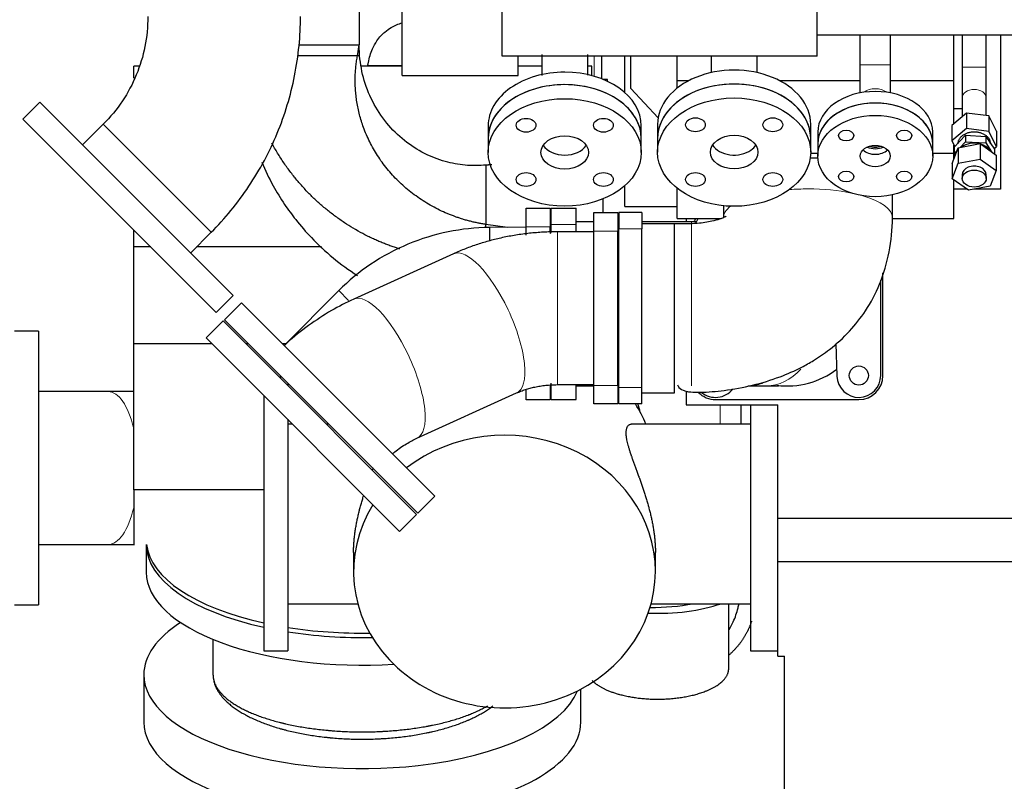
# Model space of a CAD drawing. Header units: inches. Extents: x 0 to 23760, y -13 to 16800.
# Tile 92 of 247: x 1170 to 2070, y 11732 to 12428. Entities that reach past the tile are written whole.
import ezdxf

# ---------------------------------------------------------------- set-up
doc = ezdxf.new("R2010")
doc.units = ezdxf.units.IN
for name, color, linetype, true_color in [('1', 7, 'Continuous', 0xffffff), ('254', 7, 'Continuous', 0xffffff), ('255', 7, 'Continuous', 0xffffff)]:
    doc.layers.add(name, color=color, linetype=linetype, true_color=true_color)
doc.styles.add('latin_extended', font='simplex.shx')
doc.dimstyles.get("Standard").update_dxf_attribs({"dimtxt": 0.18, "dimasz": 0.18, "dimexe": 0.18, "dimexo": 0.0625, "dimgap": 0.09, "dimtad": 0, "dimtih": 1, "dimtoh": 1, "dimdec": 4, "dimzin": 0, "dimdsep": 46, "dimtxsty": 'Standard', "dimcen": 0.09, "dimadec": 0, "dimazin": 0, "dimtfac": 1, "dimtdec": 4, "dimtofl": 0, "dimtmove": 0, "dimatfit": 3, "dimfxl": 1, "dimtolj": 1, "dimtzin": 0, "dimarcsym": 0})

# ---------------------------------------------------------------- blocks, each defined once
blk = doc.blocks.new('_U1')
at = {"layer": '254', "color": 3, "linetype": 'Continuous', "lineweight": 13, "transparency": 16777216}
for p, q in [((9381.2, 13713.8), (9381.2, 10310.8)), ((1141.52, 11977.8), (1141.52, 10310.8)), ((1281.52, 10350.8), (9241.2, 10350.8))]:
    blk.add_line(p, q, dxfattribs=at)
at = {"layer": '254', "color": 3, "transparency": 16777216}
for points in [[(1281.52, 10374.13), (1281.52, 10327.46), (1141.52, 10350.8)], [(9241.2, 10327.46), (9241.2, 10374.13), (9381.2, 10350.8)]]:
    blk.add_solid(points, dxfattribs=at)
at = {"layer": 'Defpoints', "color": 0, "transparency": 16777216}
for p in [(9381.2, 13753.8), (1141.52, 12017.8), (9381.2, 10350.8)]:
    blk.add_point(p, dxfattribs=at)
at = {"layer": '254', "color": 2, "lineweight": 13, "transparency": 16777216, "insert": (4376.45, 10560.8), "char_height": 140, "attachment_point": 1, "style": 'latin_extended'}
blk.add_mtext('\\A1;8240', dxfattribs=at)

msp = doc.modelspace()

# ---------------------------------------------------------------- linework, layer by layer
at = {"layer": '1', "color": 2, "linetype": 'Continuous', "lineweight": 25}
for p, q in [((1611.104, 12394.296), (1611.104, 12740.366)), ((1899.104, 12394.296), (1899.104, 12740.366)), ((1480.104, 12545.796), (1480.104, 12404.796)), ((1519.604, 12376.653), (1519.604, 12479.679)), ((1899.108, 12413.796), (2139.104, 12413.796)), ((1938.104, 12413.797), (1938.104, 12386.464)), ((1966.104, 12386.464), (1966.104, 12413.797)), ((2024.104, 12371.896), (2024.104, 12413.798)), ((2031.604, 12413.799), (2031.604, 12384.365)), ((2053.604, 12384.365), (2053.604, 12413.799)), ((2066.604, 12413.797), (2066.604, 12272.796)), ((1425.337, 12404.796), (1480.104, 12404.796)), ((1425.337, 12404.796), (1480.104, 12404.796)), ((1478.714, 12394.672), (1480.104, 12404.796)), ((1899.104, 12394.296), (1611.104, 12394.296)), ((1625.604, 12376.653), (1625.604, 12394.296)), ((1702.005, 12373.557), (1702.005, 12394.296)), ((1723.104, 12361.023), (1723.104, 12394.3)), ((1728.604, 12364.796), (1728.604, 12394.297)), ((1771.104, 12371.896), (1771.104, 12394.299)), ((1802.104, 12394.296), (1802.104, 12379.242)), ((1844.104, 12379.242), (1844.104, 12394.296)), ((1278.929, 12385.218), (1274.104, 12385.218)), ((1274.104, 12374.148), (1274.104, 12385.218)), ((1519.599, 12385.218), (1482.459, 12385.218)), ((1488.244, 12385.69), (1519.604, 12385.69)), ((1647.191, 12385.218), (1625.6, 12385.218)), ((1693.104, 12385.218), (1689.189, 12385.218)), ((1693.104, 12376.448), (1693.104, 12385.218)), ((1938.104, 12386.464), (1938.104, 12360.682)), ((1966.104, 12360.682), (1966.104, 12386.464)), ((1519.604, 12376.653), (1625.604, 12376.653)), ((1707.291, 12372.971), (1703.474, 12372.971)), ((1707.291, 12371.291), (1707.291, 12372.971)), ((1771.104, 12365.159), (1771.104, 12371.896)), ((1771.104, 12371.896), (1781.628, 12371.896)), ((1864.584, 12371.896), (1938.104, 12371.896)), ((1966.104, 12371.896), (2024.104, 12371.896)), ((2024.104, 12332.657), (2024.104, 12371.896)), ((1753.6, 12337.901), (1728.604, 12364.796)), ((1188.423, 12352.29), (1172.866, 12336.734)), ((1242.986, 12297.726), (1188.423, 12352.29)), ((2031.604, 12356.081), (2031.604, 12338.966)), ((2053.604, 12339.986), (2053.604, 12356.081)), ((2031.604, 12346.208), (2024.104, 12346.208)), ((1227.43, 12282.17), (1172.866, 12336.734)), ((2035.513, 12342.254), (2022.139, 12331.003)), ((2055.979, 12339.689), (2035.513, 12342.254)), ((2035.513, 12342.254), (2035.513, 12328.111)), ((2063.07, 12325.874), (2055.979, 12339.689)), ((2055.979, 12339.689), (2055.979, 12325.546)), ((1246.205, 12332.078), (1227.42, 12313.293)), ((1598.195, 12330.563), (1598.195, 12319.159)), ((1738.195, 12319.159), (1738.195, 12330.563)), ((1753.104, 12332.024), (1753.104, 12319.296)), ((1893.104, 12319.296), (1893.104, 12332.024)), ((1899.604, 12324.903), (1899.604, 12314.296)), ((2004.604, 12314.296), (2004.604, 12324.903)), ((2022.139, 12331.003), (2022.139, 12316.861)), ((2035.513, 12328.111), (2022.139, 12316.861)), ((2055.979, 12325.546), (2035.513, 12328.111)), ((2063.07, 12311.731), (2055.979, 12325.546)), ((2063.07, 12325.874), (2063.07, 12311.731)), ((1598.195, 12319.159), (1598.195, 12306.33)), ((1738.195, 12306.33), (1738.195, 12319.159)), ((1753.104, 12319.296), (1753.104, 12306.568)), ((1893.104, 12306.568), (1893.104, 12319.296)), ((2022.139, 12316.861), (2024.743, 12311.788)), ((2024.185, 12311.214), (2034.643, 12321.983)), ((2029.662, 12310.843), (2034.643, 12315.973)), ((2034.643, 12321.983), (2053.062, 12320.964)), ((2034.643, 12321.983), (2034.643, 12315.973)), ((2034.643, 12315.973), (2053.062, 12314.954)), ((2053.062, 12320.964), (2061.023, 12309.175)), ((2053.062, 12320.964), (2053.062, 12314.954)), ((1899.604, 12314.296), (1899.604, 12302.983)), ((2004.604, 12302.983), (2004.604, 12314.296)), ((2022.528, 12296.314), (2027.907, 12310.511)), ((2024.104, 12305.71), (2024.104, 12313.033)), ((2024.185, 12311.214), (2024.185, 12305.203)), ((2024.185, 12305.203), (2026.991, 12308.093)), ((2027.907, 12310.511), (2047.984, 12314.314)), ((2027.907, 12310.511), (2027.907, 12296.368)), ((2047.984, 12314.314), (2062.681, 12303.922)), ((2047.984, 12314.314), (2047.984, 12300.172)), ((2053.062, 12314.954), (2058.53, 12306.857)), ((2057.604, 12314.238), (2057.604, 12314.275)), ((2060.664, 12309.707), (2063.07, 12311.731)), ((2061.023, 12309.175), (2061.023, 12305.094)), ((1365.199, 12175.513), (1242.986, 12297.726)), ((1893.094, 12305.71), (1899.601, 12305.71)), ((2004.604, 12305.71), (2024.104, 12305.71)), ((2024.104, 12300.474), (2024.104, 12305.71)), ((2025.281, 12303.58), (2024.185, 12305.203)), ((2027.907, 12296.368), (2047.984, 12300.172)), ((2047.984, 12300.172), (2062.681, 12289.78)), ((2062.681, 12303.922), (2062.681, 12289.78)), ((2022.528, 12282.172), (2027.907, 12296.368)), ((2022.528, 12296.314), (2022.528, 12282.172)), ((2062.681, 12289.78), (2057.301, 12275.584)), ((1349.643, 12159.957), (1227.43, 12282.17)), ((2037.225, 12271.78), (2022.528, 12282.172)), ((2024.104, 12245.857), (2024.104, 12281.057)), ((2031.604, 12285.976), (2031.604, 12282.441)), ((2053.604, 12282.441), (2053.604, 12285.976)), ((1723.104, 12256.796), (1723.104, 12275.878)), ((1771.104, 12245.857), (1771.104, 12273.433)), ((2035.784, 12272.796), (2024.102, 12272.796)), ((2057.301, 12275.584), (2037.225, 12271.78)), ((2066.604, 12272.796), (2042.589, 12272.796)), ((1703.104, 12263.782), (1703.104, 12251.404)), ((1967.83, 12246.546), (1967.83, 12267.564)), ((1632.854, 12238.296), (1632.854, 12255.296)), ((1632.854, 12255.296), (1654.854, 12255.296)), ((1654.854, 12255.296), (1654.854, 12238.296)), ((1655.654, 12240.396), (1655.654, 12255.396)), ((1655.654, 12255.396), (1678.604, 12255.396)), ((1678.604, 12240.396), (1678.604, 12255.396)), ((1723.104, 12256.796), (1771.104, 12256.796)), ((1813.379, 12257.551), (1813.379, 12246.546)), ((1694.804, 12234.396), (1694.804, 12251.396)), ((1694.804, 12251.396), (1716.804, 12251.396)), ((1716.804, 12251.396), (1716.804, 12234.396)), ((1717.601, 12251.396), (1717.601, 12236.396)), ((1738.604, 12251.396), (1717.601, 12251.396)), ((1738.604, 12251.396), (1738.604, 12236.396)), ((1771.104, 12245.857), (1811.197, 12245.857)), ((1779.104, 12245.855), (1779.104, 12242.895)), ((1967.76, 12245.857), (2024.104, 12245.857)), ((1274.104, 12219.916), (1274.104, 12235.5)), ((1615.935, 12237.765), (1595.98, 12240.505)), ((1595.98, 12237.291), (1595.98, 12240.505)), ((1632.854, 12237.892), (1599.331, 12237.641)), ((1599.331, 12237.641), (1599.422, 12225.489)), ((1632.854, 12230.773), (1632.854, 12238.296)), ((1654.854, 12233.055), (1654.854, 12238.296)), ((1655.654, 12233.137), (1655.654, 12240.396)), ((1694.805, 12242.896), (1678.604, 12242.896)), ((1678.604, 12233.744), (1678.604, 12240.396)), ((1694.804, 12093.396), (1694.804, 12234.396)), ((1716.804, 12093.396), (1716.804, 12234.396)), ((1717.602, 12242.896), (1716.805, 12242.896)), ((1717.601, 12091.396), (1717.601, 12236.396)), ((1784.154, 12242.896), (1738.603, 12242.896)), ((1768.604, 12241.122), (1738.604, 12241.122)), ((1738.604, 12091.396), (1738.604, 12236.396)), ((1768.604, 12086.671), (1768.604, 12241.122)), ((1326.203, 12214.51), (1344.988, 12233.295)), ((1655.653, 12232.312), (1654.853, 12232.422)), ((1694.804, 12233.746), (1661.516, 12233.746)), ((1274.104, 12131.483), (1274.104, 12219.916)), ((1289.686, 12219.916), (1274.104, 12219.916)), ((1445.77, 12219.916), (1331.612, 12219.916)), ((1566.443, 12213.653), (1475.279, 12172.249)), ((1957.104, 12102.396), (1957.104, 12189.575)), ((1959.104, 12102.396), (1959.104, 12196.332)), ((1349.643, 12159.957), (1365.199, 12175.513)), ((1461.612, 12179.99), (1411.537, 12129.916)), ((1372.54, 12168.913), (1356.984, 12153.356)), ((1549.317, 11992.136), (1372.54, 12168.913)), ((1533.761, 11976.58), (1356.984, 12153.356)), ((1355.923, 12152.296), (1340.367, 12136.739)), ((1355.923, 12152.296), (1381.812, 12126.407)), ((1187.022, 12142.796), (1165.022, 12142.796)), ((1187.022, 12142.796), (1187.022, 12017.796)), ((1340.367, 12136.739), (1366.255, 12110.851)), ((1274.104, 11997.957), (1274.104, 12131.483)), ((1345.629, 12131.483), (1274.104, 12131.483)), ((1378.861, 12131.483), (1376.74, 12131.483)), ((1381.812, 12126.407), (1532.7, 11975.519)), ((1413.108, 12131.483), (1409.972, 12131.483)), ((1916.16, 12131.641), (1917.115, 12101.758)), ((1366.255, 12110.851), (1517.144, 11959.963)), ((1409.489, 12100.851), (1407.368, 12100.851)), ((1415.104, 12095.238), (1415.104, 12093.117)), ((1654.854, 12093.43), (1654.854, 12080.296)), ((1655.654, 12080.396), (1655.654, 12095.396)), ((1661.516, 12094.046), (1694.804, 12094.046)), ((1678.604, 12080.396), (1678.604, 12094.046)), ((1678.604, 12092.896), (1694.805, 12092.896)), ((1694.804, 12076.396), (1694.804, 12093.396)), ((1716.804, 12093.396), (1716.804, 12076.396)), ((1716.805, 12092.896), (1717.602, 12092.896)), ((1717.601, 12076.396), (1717.601, 12091.396)), ((1738.604, 12076.396), (1738.604, 12091.396)), ((1835.972, 12092.896), (1852.528, 12092.896)), ((1250.706, 12087.646), (1187.13, 12087.646)), ((1393.104, 12084.002), (1393.104, 11975.851)), ((1533.048, 12045.053), (1624.211, 12086.456)), ((1632.854, 12080.296), (1632.854, 12089.072)), ((1738.604, 12086.671), (1768.604, 12086.671)), ((1779.104, 12088.132), (1779.104, 12075.669)), ((1654.854, 12080.296), (1632.854, 12080.296)), ((1655.654, 12080.396), (1678.604, 12080.396)), ((1716.804, 12076.396), (1694.804, 12076.396)), ((1738.604, 12076.396), (1717.601, 12076.396)), ((1779.104, 12075.669), (1863.104, 12075.669)), ((1806.104, 12080.396), (1937.104, 12080.396)), ((1829.104, 12075.651), (1829.104, 12057.845)), ((1838.104, 12075.672), (1838.104, 11975.851)), ((1863.104, 11972.063), (1863.104, 12075.669)), ((1415.104, 12062.575), (1415.104, 11975.851)), ((1419.255, 12057.851), (1415.104, 12057.851)), ((1452.49, 12057.851), (1450.368, 12057.851)), ((1838.104, 12057.851), (1729.561, 12057.851)), ((1187.022, 12017.796), (1187.022, 11892.796)), ((1274.104, 11997.957), (1274.104, 11947.395)), ((1393.107, 11997.957), (1274.104, 11997.957)), ((1533.761, 11976.58), (1549.317, 11992.136)), ((1393.104, 11975.851), (1393.104, 11850.851)), ((1415.104, 11975.851), (1415.104, 11850.851)), ((1517.144, 11959.963), (1532.7, 11975.519)), ((1517.144, 11959.963), (1532.7, 11975.519)), ((1838.104, 11975.851), (1838.104, 11850.851)), ((1863.104, 11932.348), (1863.104, 11972.063)), ((1863.104, 11972.063), (2091.104, 11972.063)), ((1187.01, 11947.946), (1250.706, 11947.946)), ((1285.605, 11947.395), (1285.605, 11922.533)), ((1475.104, 11941.014), (1475.104, 11923.202)), ((1751.104, 11923.202), (1751.104, 11941.049)), ((1863.104, 11845.796), (1863.104, 11932.348)), ((1863.104, 11932.348), (2091.104, 11932.348)), ((1165.022, 11892.796), (1187.022, 11892.796)), ((1415.104, 11893.851), (1478.986, 11893.851)), ((1747.223, 11893.851), (1838.104, 11893.851)), ((1818.141, 11834.507), (1818.141, 11893.851)), ((1346.605, 11861.186), (1346.605, 11828.99)), ((1393.104, 11850.851), (1415.104, 11850.851)), ((1838.104, 11850.851), (1863.104, 11850.851)), ((1863.104, 11845.796), (1863.104, 11845.796)), ((1863.104, 11845.796), (1869.104, 11845.796)), ((1863.104, 11845.796), (1869.104, 11845.796)), ((1869.104, 11845.796), (1869.104, 11845.796)), ((1869.104, 11669.752), (1869.104, 11845.796)), ((1283.313, 11828.99), (1283.313, 11785.649)), ((1346.605, 11828.99), (1346.605, 11828.99)), ((1682.896, 11785.649), (1682.896, 11815.707)), ((1283.313, 11785.656), (1283.313, 11785.649))]:
    msp.add_line(p, q, dxfattribs=at)
at = {"layer": '1', "color": 110, "linetype": 'Continuous', "lineweight": 13}
for p, q in [((1695.068, 12394.296), (1695.068, 12375.901)), ((1966.104, 12386.464), (1938.104, 12386.464)), ((2031.604, 12384.365), (2053.604, 12384.365)), ((1246.205, 12332.078), (1344.988, 12233.295)), ((1654.854, 12238.296), (1632.854, 12238.296)), ((1655.654, 12240.396), (1678.604, 12240.396)), ((1716.804, 12234.396), (1694.804, 12234.396)), ((1738.604, 12236.396), (1717.601, 12236.396)), ((1784.154, 12242.896), (1784.154, 12092.896)), ((1661.516, 12233.746), (1661.516, 12171.959)), ((1566.443, 12213.653), (1566.441, 12213.652)), ((1461.612, 12179.99), (1470.633, 12170.969)), ((1475.279, 12172.249), (1475.267, 12172.244)), ((1661.516, 12171.959), (1661.516, 12094.047)), ((1694.804, 12093.396), (1716.804, 12093.396)), ((1738.604, 12091.396), (1717.601, 12091.396)), ((1810.445, 12075.664), (1810.445, 12057.845))]:
    msp.add_line(p, q, dxfattribs=at)
at = {"layer": '1', "color": 2, "linetype": 'Continuous', "lineweight": 25}
msp.add_polyline3d([(1346.605, 11828.99, 0), (1346.605, 11828.99, 0), (1346.605, 11828.99, 0), (1346.605, 11828.99, 0), (1346.605, 11828.99, 0), (1346.605, 11828.99, 0), (1346.605, 11828.99, 0), (1346.605, 11828.99, 0), (1346.605, 11828.99, 0), (1346.605, 11828.99, 0), (1346.605, 11828.99, 0), (1346.605, 11828.99, 0), (1346.605, 11828.99, 0), (1346.605, 11828.99, 0), (1346.605, 11828.99, 0), (1346.605, 11828.99, 0), (1346.605, 11828.99, 0), (1346.605, 11828.99, 0), (1346.605, 11828.99, 0), (1346.605, 11828.99, 0), (1346.605, 11828.99, 0), (1346.605, 11828.99, 0), (1346.605, 11828.99, 0), (1346.605, 11828.99, 0), (1346.605, 11828.99, 0), (1346.605, 11828.99, 0), (1346.605, 11828.99, 0), (1346.605, 11828.99, 0), (1346.605, 11828.99, 0), (1346.605, 11828.99, 0), (1346.605, 11828.99, 0), (1346.605, 11828.99, 0), (1346.605, 11828.99, 0), (1346.605, 11828.99, 0), (1346.605, 11828.99, 0), (1346.605, 11828.99, 0), (1346.605, 11828.99, 0), (1346.605, 11828.99, 0), (1346.605, 11828.99, 0), (1346.605, 11828.99, 0), (1346.605, 11828.99, 0), (1346.605, 11828.99, 0), (1346.605, 11828.99, 0), (1346.605, 11828.99, 0), (1346.605, 11828.99, 0), (1346.605, 11828.99, 0), (1346.605, 11828.99, 0), (1346.605, 11828.99, 0), (1346.605, 11828.99, 0), (1346.605, 11828.99, 0), (1346.605, 11828.99, 0)], dxfattribs=at)
msp.add_circle((1937.104, 12102.396), 8.75, dxfattribs=at)
for centre, radius, start, end in [((1806.104, 12233.396), 22, 145.501875, 153.984375), ((1806.104, 12233.396), 20, 141.462431, 155.824586), ((1871.604, 12167.896), 75, 262.789119, 307.163896), ((1937.104, 12102.396), 20, 181.830207, 0), ((1937.104, 12102.396), 22, 270, 0), ((1806.104, 12102.396), 22, 224.126719, 270), ((1806.104, 12102.396), 20, 230.321831, 322.134952)]:
    msp.add_arc(centre, radius, start, end, dxfattribs=at)
for centre, major_axis, ratio, start_param, end_param in [((1668.195, 12330.563), (70, 0), 0.7014379, 1.5707958, 3.1416905), ((1668.195, 12330.563), (70, 0), 0.7014379, 0, 1.5707958), ((1823.104, 12332.024), (70, 0), 0.7071066, 0, 3.1415927), ((1668.195, 12319.159), (70, 0), 0.7014379, 0.7853961, 3.1416893), ((1668.195, 12319.159), (70, 0), 0.7014379, 1.5707958, 3.1416905), ((1668.195, 12319.159), (70, 0), 0.7014379, 0, 1.5707958), ((1823.104, 12319.296), (70, 0), 0.7071066, 0, 3.1414945), ((1823.104, 12319.296), (70, 0), 0.7071066, 0, 3.1415927), ((1952.104, 12324.903), (-52.5, 0), 0.7071068, 3.1415927, 6.2831853), ((1668.195, 12319.159), (70, 0), 0.7014379, 0.0000007, 0.7853961), ((1952.104, 12314.296), (-52.5, 0), 0.7071068, 3.1416908, 6.2831853), ((1952.104, 12314.296), (52.5, 0), 0.7071068, 0, 3.1415927), ((2042.604, 12304.184), (15, 0), 0.7071068, 1.2404382, 2.4247205), ((1668.195, 12319.159), (21.75, 0), 0.7014379, 3.5880936, 5.836694), ((1823.104, 12319.296), (21.75, 0), 0.7071066, 3.568162, 5.4977871), ((1823.104, 12319.296), (21.75, 0), 0.7071066, 5.4977871, 5.8566159), ((1952.104, 12314.296), (13.75, 0), 0.7071068, 3.7626463, 5.6622299), ((1952.104, 12319.6), (14, 0), 0.7071068, 4.1573009, 4.7123811), ((1952.104, 12319.6), (12, 0), 0.7071068, 4.2596972, 4.7123811), ((1952.104, 12319.6), (12, 0), 0.7071068, 4.7123811, 5.1650649), ((1952.104, 12319.6), (14, 0), 0.7071068, 4.7123811, 5.2675594), ((2042.604, 12304.184), (15, 0), 0.7071068, 0.406149, 1.1647455), ((1890.604, 12274.737), (77.225, 0), 0.3420201, 1.4528884, 1.5437983), ((2042.604, 12285.976), (11, 0), 0.7071068, 0, 3.1415927), ((1613.104, 12014.532), (138, 0), 0.9029284, 0.3550981, 0.5196391), ((1613.104, 12042.717), (127.5, 0), 0.9025853, 0.2299253, 0.2969787), ((1613.104, 11923.202), (138, 0), 0.9029284, 0, 2.2775565), ((1613.104, 11923.202), (138, 0), 0.9029284, 2.6293167, 6.2831853), ((1483.105, 11947.815), (197.5, 0), 0.4297911, 3.1415927, 4.2392112), ((1483.104, 11951.95), (197.5, 0), 0.4305111, 3.1891213, 4.239227), ((1483.105, 11922.533), (197.5, 0), 0.4297911, 3.1415927, 4.8583482), ((1753.141, 11924.8), (92.5, 0), 0.4297911, 4.6192395, 5.3909402), ((1748.104, 11930.288), (92.5, 0), 0.4305111, 4.6924595, 5.1277664), ((1483.105, 11828.99), (-199.792, 0), 0.4297911, 5.6945541, 6.2831853), ((1483.105, 11947.815), (197.5, 0), 0.4297911, 4.3608177, 4.7587699), ((1483.104, 11951.95), (197.5, 0), 0.4305111, 4.3608682, 4.7470049), ((1483.105, 11828.99), (-199.792, 0), 0.4297911, 0, 1.8288243), ((1483.105, 11828.99), (-199.792, 0), 0.4297911, 1.8288243, 2.9681425), ((1483.105, 11785.649), (-199.792, 0), 0.4297911, 0, 1.8288243), ((1483.105, 11785.649), (-199.792, 0), 0.4297911, 1.8288243, 3.1416174)]:
    msp.add_ellipse(centre, major_axis=major_axis, ratio=ratio, start_param=start_param, end_param=end_param, dxfattribs=at)
at = {"layer": '1', "color": 110, "linetype": 'Continuous', "lineweight": 13}
for centre, major_axis, ratio, start_param, end_param in [((1952.104, 12354.645), (14, 0), 0.7071068, 0.7365974, 2.4049794), ((2042.604, 12356.081), (-11, 0), 0.7071068, 3.1415927, 6.2831853), ((1890.604, 12246.546), (77.225, 0), 0.3420201, 1.5707963, 1.7923768), ((1890.604, 12246.546), (77.225, 0), 0.3420201, 1.0294606, 1.5707963), ((1890.604, 12246.546), (77.225, 0), 0.3420201, 0.000589, 0.8782715), ((1890.604, 12246.546), (77.225, 0), 0.3420201, 2.7295531, 3.1450288), ((1595.327, 12150.054), (-28.884, 63.598), 0.3483963, 4.7502637, 6.2831853), ((1504.164, 12108.651), (-28.884, 63.598), 0.3483963, 4.7502637, 6.2831853), ((1595.327, 12150.054), (-28.884, 63.598), 0.3483963, 3.141572, 4.7502637), ((1504.164, 12108.651), (-28.884, 63.598), 0.3483963, 3.1402957, 4.7502637), ((1852.528, 12167.896), (0, 75), 0.6941237, 3.1416507, 3.7940323), ((1835.972, 12167.896), (0, 75), 0.6941237, 3.1395563, 3.3930638), ((1250.706, 12017.796), (0, -69.85), 0.3920416, 2.1170407, 3.1415927), ((1250.706, 12017.796), (0, -69.85), 0.3920416, 0, 1.0244537)]:
    msp.add_ellipse(centre, major_axis=major_axis, ratio=ratio, start_param=start_param, end_param=end_param, dxfattribs=at)
at = {"layer": '1', "color": 2, "linetype": 'Continuous', "lineweight": 25}
for centre, major_axis, ratio in [((1668.195, 12306.33), (70, 0), 0.7014379), ((1823.104, 12306.568), (70, 0), 0.7071066), ((1632.839, 12331.129), (9, 0), 0.7014379), ((1703.55, 12331.129), (9, 0), 0.7014379), ((1787.749, 12331.568), (9, 0), 0.7071066), ((1858.46, 12331.568), (9, 0), 0.7071066), ((1952.104, 12302.983), (52.5, 0), 0.7071068), ((1925.588, 12321.733), (-7, 0), 0.7071068), ((1978.621, 12321.733), (-7, 0), 0.7071068), ((1668.195, 12306.33), (21.75, 0), 0.7014379), ((1823.104, 12306.568), (21.75, 0), 0.7071066), ((1952.104, 12302.983), (13.75, 0), 0.7071068), ((1925.588, 12284.233), (-7, 0), 0.7071068), ((1978.621, 12284.233), (-7, 0), 0.7071068), ((2042.604, 12282.441), (11, 0), 0.7071068), ((1632.839, 12281.53), (9, 0), 0.7014379), ((1703.55, 12281.53), (9, 0), 0.7014379), ((1787.749, 12281.568), (9, 0), 0.7071066), ((1858.46, 12281.568), (9, 0), 0.7071066)]:
    msp.add_ellipse(centre, major_axis=major_axis, ratio=ratio, dxfattribs=at)
for points, knots in [([(1286.961, 12430.472), (1287.018, 12421.139), (1285.336, 12403.065), (1277.257, 12376.854), (1264.436, 12352.607), (1252.845, 12338.637), (1246.205, 12332.078)], [0, 0, 0, 0, 0.2525365, 0.5, 0.7474635, 1, 1, 1, 1]), ([(1344.988, 12233.296), (1351.267, 12239.637), (1363.411, 12253.102), (1385.175, 12282.423), (1407.042, 12323.095), (1420.339, 12367.317), (1425.683, 12403.44), (1426.617, 12421.548), (1426.661, 12430.472)], [0, 0, 0, 0, 0.1220036, 0.2488758, 0.5, 0.7511242, 0.8779964, 1, 1, 1, 1]), ([(1488.142, 12385.708), (1488.304, 12386.669), (1489.268, 12391.851), (1491.555, 12399.662), (1495.895, 12407.771), (1499.91, 12412.844), (1504.295, 12416.97), (1510.561, 12421.309), (1516.127, 12423.694), (1519.593, 12424.769)], [0, 0, 0, 0, 0.0550062, 0.2973361, 0.4561986, 0.571483, 0.6611936, 0.7954066, 1, 1, 1, 1]), ([(1595.98, 12294.691), (1590.395, 12294.177), (1578.75, 12294.039), (1560.512, 12296.981), (1541.608, 12303.785), (1523.171, 12315.016), (1506.535, 12330.559), (1493.245, 12349.863), (1484.192, 12371.666), (1481.343, 12386.897), (1480.681, 12394.672)], [0, 0, 0, 0, 0.0982951, 0.20665, 0.324738, 0.4519427, 0.5862034, 0.7247649, 0.8639901, 1, 1, 1, 1]), ([(1647.195, 12395.724), (1647.195, 12392.702), (1647.195, 12386.142), (1647.195, 12379.844), (1647.195, 12376.525)], [0, 0, 0, 0, 0.4563416, 1, 1, 1, 1]), ([(1689.195, 12376.97), (1689.195, 12380.809), (1689.195, 12386.997), (1689.195, 12393.413), (1689.195, 12395.724)], [0, 0, 0, 0, 0.6425793, 1, 1, 1, 1]), ([(2031.604, 12384.365), (2031.604, 12381.711), (2031.604, 12376.518), (2031.604, 12368.929), (2031.604, 12361.971), (2031.604, 12357.952), (2031.604, 12356.081)], [0, 0, 0, 0, 0.2500257, 0.5000006, 0.7499744, 1, 1, 1, 1]), ([(2053.604, 12356.081), (2053.604, 12357.952), (2053.604, 12361.971), (2053.604, 12368.929), (2053.604, 12376.518), (2053.604, 12381.711), (2053.604, 12384.365)], [0, 0, 0, 0, 0.2500256, 0.4999994, 0.7499743, 1, 1, 1, 1]), ([(2057.604, 12314.275), (2057.604, 12314.622), (2057.58, 12314.969), (2057.484, 12315.66), (2057.412, 12316.003), (2057.22, 12316.684), (2057.101, 12317.021), (2056.816, 12317.686), (2056.65, 12318.013), (2056.275, 12318.654), (2056.065, 12318.968), (2055.602, 12319.581), (2055.349, 12319.879), (2054.804, 12320.456), (2054.511, 12320.735), (2053.888, 12321.272), (2053.558, 12321.529), (2052.864, 12322.02), (2052.5, 12322.253), (2051.741, 12322.694), (2051.346, 12322.901), (2050.53, 12323.286), (2050.108, 12323.465), (2049.242, 12323.792), (2048.798, 12323.941), (2047.891, 12324.207), (2047.428, 12324.324), (2046.489, 12324.525), (2046.012, 12324.61), (2045.049, 12324.745), (2044.563, 12324.796), (2043.586, 12324.864), (2043.095, 12324.881), (2042.113, 12324.881), (2041.623, 12324.864), (2040.646, 12324.796), (2040.159, 12324.745), (2039.197, 12324.61), (2038.72, 12324.525), (2037.78, 12324.324), (2037.318, 12324.207), (2036.411, 12323.941), (2035.966, 12323.792), (2035.101, 12323.465), (2034.679, 12323.286), (2033.863, 12322.901), (2033.468, 12322.694), (2032.709, 12322.253), (2032.345, 12322.02), (2031.651, 12321.529), (2031.321, 12321.272), (2030.698, 12320.735), (2030.405, 12320.456), (2029.86, 12319.879), (2029.607, 12319.581), (2029.144, 12318.968), (2028.934, 12318.654), (2028.558, 12318.013), (2028.393, 12317.686), (2028.108, 12317.021), (2027.988, 12316.684), (2027.797, 12316.003), (2027.725, 12315.66), (2027.629, 12314.969), (2027.604, 12314.622), (2027.604, 12314.276)], [0, 0, 0, 0, 0.031251, 0.031251, 0.062502, 0.062502, 0.0937529, 0.0937529, 0.1250039, 0.1250039, 0.1562549, 0.1562549, 0.1875059, 0.1875059, 0.2187568, 0.2187568, 0.2500078, 0.2500078, 0.2812588, 0.2812588, 0.3125098, 0.3125098, 0.3437607, 0.3437607, 0.3750117, 0.3750117, 0.4062627, 0.4062627, 0.4375137, 0.4375137, 0.4687646, 0.4687646, 0.5000156, 0.5000156, 0.5312666, 0.5312666, 0.5625176, 0.5625176, 0.5937686, 0.5937686, 0.6250195, 0.6250195, 0.6562705, 0.6562705, 0.6875215, 0.6875215, 0.7187725, 0.7187725, 0.7500234, 0.7500234, 0.7812744, 0.7812744, 0.8125254, 0.8125254, 0.8437764, 0.8437764, 0.8750273, 0.8750273, 0.9062783, 0.9062783, 0.9375293, 0.9375293, 0.9687803, 0.9687803, 1, 1, 1, 1]), ([(1391.142, 12297.39), (1394.248, 12290.045), (1400.68, 12276.853), (1411.356, 12259.456), (1422.993, 12243.551), (1437.452, 12226.909), (1456.144, 12209.554), (1470.874, 12198.828), (1478.594, 12193.874)], [0, 0, 0, 0, 0.1738475, 0.3197176, 0.4447516, 0.6034846, 0.8000159, 1, 1, 1, 1]), ([(1815.808, 12247.948), (1815.806, 12247.955), (1815.759, 12247.941), (1815.45, 12247.755), (1814.319, 12247.132), (1810.758, 12245.543), (1802.856, 12243.183), (1792.934, 12241.569), (1783.788, 12240.96), (1778.3, 12240.87), (1775.4, 12240.907), (1774.125, 12240.953), (1773.628, 12240.974), (1773.562, 12240.977), (1773.556, 12240.977), (1773.554, 12240.977), (1773.553, 12240.977), (1773.554, 12240.977), (1773.554, 12240.977), (1773.555, 12240.977), (1773.56, 12240.977), (1773.567, 12240.977), (1773.572, 12240.977), (1773.574, 12240.977), (1773.574, 12240.977), (1773.574, 12240.977), (1773.573, 12240.977), (1773.568, 12240.978), (1773.553, 12240.98), (1773.502, 12240.985), (1773.268, 12241.005), (1772.58, 12241.06), (1770.971, 12241.11), (1769.556, 12241.131), (1768.604, 12241.122)], [0, 0, 0, 0, 0.0206118, 0.0524042, 0.0867094, 0.1746062, 0.327219, 0.5790323, 0.7464252, 0.8387786, 0.8833367, 0.9062108, 0.9098971, 0.9101065, 0.9102523, 0.9103047, 0.9103275, 0.9103492, 0.9103709, 0.9103938, 0.9104473, 0.9107311, 0.9107914, 0.9108173, 0.9108413, 0.9108652, 0.9108919, 0.9109647, 0.9112427, 0.9117683, 0.9138419, 0.9241037, 0.9492518, 1, 1, 1, 1]), ([(1771.41, 12093.974), (1771.515, 12093.586), (1772.347, 12091.164), (1775.097, 12089.376), (1779.527, 12087.876), (1784.449, 12087.112), (1796.081, 12086.956), (1815.532, 12088.659), (1840.108, 12093.129), (1863.818, 12100.315), (1882.213, 12108.419), (1897.263, 12116.893), (1912.448, 12127.311), (1928.825, 12142.302), (1944.533, 12162.278), (1957.342, 12186.504), (1965.69, 12215.326), (1967.762, 12235.937), (1967.83, 12246.555)], [0, 0, 0, 0, 0.0074342, 0.0485487, 0.0660406, 0.0822923, 0.1139886, 0.1861626, 0.2743469, 0.3619663, 0.4347407, 0.4762779, 0.5355031, 0.6193615, 0.6990929, 0.7915278, 0.8951918, 1, 1, 1, 1]), ([(1599.331, 12237.641), (1586.537, 12237.522), (1561.26, 12234.898), (1524.3, 12223.558), (1490.284, 12205.186), (1470.675, 12189.021), (1461.612, 12179.99)], [0, 0, 0, 0, 0.2476212, 0.5, 0.7523788, 1, 1, 1, 1]), ([(1475.286, 12172.151), (1468.357, 12169.045), (1454.219, 12161.866), (1433.817, 12148.289), (1419.433, 12137.271), (1412.607, 12130.483), (1411.797, 12129.661)], [0, 0, 0, 0, 0.3013291, 0.628114, 0.9554678, 1, 1, 1, 1]), ([(1852.513, 12092.896), (1855.274, 12092.895), (1859.708, 12092.92), (1863.019, 12093.019), (1863.724, 12093.13), (1863.756, 12093.188)], [0, 0, 0, 0, 0.3643588, 0.7173574, 1, 1, 1, 1]), ([(1729.561, 12057.851), (1729.195, 12057.851), (1728.49, 12057.786), (1727.522, 12057.492), (1726.942, 12057.165), (1726.399, 12056.771), (1726.145, 12056.541), (1725.677, 12056.014), (1725.462, 12055.716), (1725.173, 12055.217), (1725.081, 12055.041), (1724.953, 12054.765), (1724.912, 12054.671), (1724.852, 12054.526), (1724.832, 12054.477), (1724.794, 12054.378), (1724.624, 12053.93), (1724.486, 12053.441), (1724.289, 12052.509), (1724.143, 12051.514), (1724.075, 12049.835), (1724.158, 12047.969), (1724.315, 12046.6), (1724.47, 12045.525), (1724.528, 12045.159), (1724.609, 12044.691), (1724.625, 12044.597), (1724.659, 12044.408), (1724.676, 12044.313), (1724.729, 12044.027), (1724.766, 12043.834), (1724.957, 12042.866), (1725.132, 12042.067), (1725.526, 12040.422), (1725.745, 12039.577), (1726.221, 12037.84), (1726.737, 12036.057), (1727.62, 12033.246), (1728.275, 12031.281), (1728.661, 12030.15), (1728.704, 12030.024), (1728.79, 12029.771), (1728.921, 12029.391), (1729.229, 12028.5), (1729.5, 12027.728), (1730.05, 12026.172), (1730.427, 12025.119), (1731.199, 12022.983), (1731.594, 12021.9), (1732.398, 12019.703), (1732.808, 12018.589), (1733.638, 12016.329), (1734.059, 12015.184), (1734.91, 12012.861), (1735.339, 12011.683), (1735.826, 12010.339), (1735.88, 12010.19), (1735.988, 12009.891), (1736.15, 12009.441), (1736.529, 12008.39), (1736.853, 12007.485), (1737.499, 12005.667), (1737.929, 12004.446), (1738.783, 12001.987), (1739.207, 12000.748), (1740.048, 11998.252), (1740.464, 11996.995), (1741.287, 11994.461), (1741.693, 11993.185), (1742.493, 11990.611), (1742.886, 11989.314), (1743.659, 11986.698), (1744.037, 11985.38), (1744.453, 11983.884), (1744.499, 11983.717), (1744.591, 11983.384), (1744.728, 11982.884), (1745.045, 11981.719), (1745.309, 11980.719), (1745.827, 11978.721), (1746.16, 11977.39), (1746.798, 11974.726), (1747.103, 11973.395), (1747.685, 11970.731), (1747.961, 11969.399), (1748.484, 11966.735), (1748.729, 11965.403), (1749.188, 11962.737), (1749.402, 11961.404), (1749.794, 11958.737), (1749.973, 11957.403), (1750.174, 11955.735), (1750.232, 11955.235), (1750.288, 11954.734), (1750.325, 11954.4), (1750.343, 11954.234), (1750.432, 11953.401), (1750.498, 11952.738), (1750.68, 11950.76), (1750.781, 11949.455), (1750.943, 11946.875), (1751.064, 11944.324), (1751.104, 11941.83), (1751.104, 11940.597)], [0, 0, 0, 0, 0.0243914, 0.0487829, 0.0731743, 0.0731743, 0.0975657, 0.0975657, 0.1219572, 0.1219572, 0.1341529, 0.1341529, 0.1402507, 0.1402507, 0.1432997, 0.1432997, 0.1463486, 0.17074, 0.17074, 0.1951315, 0.2195229, 0.2439143, 0.2683058, 0.2683058, 0.2805015, 0.2805015, 0.2835504, 0.2835504, 0.2865993, 0.2865993, 0.2926972, 0.2926972, 0.3170886, 0.3170886, 0.3414801, 0.3414801, 0.3658715, 0.3902629, 0.4146544, 0.4146544, 0.4177033, 0.4177033, 0.4207522, 0.4268501, 0.4390458, 0.4390458, 0.4634372, 0.4634372, 0.4878287, 0.4878287, 0.5122201, 0.5122201, 0.5366115, 0.5366115, 0.561003, 0.561003, 0.5640519, 0.5640519, 0.5671008, 0.5731987, 0.5853944, 0.5853944, 0.6097858, 0.6097858, 0.6341773, 0.6341773, 0.6585687, 0.6585687, 0.6829601, 0.6829601, 0.7073516, 0.7073516, 0.731743, 0.731743, 0.7347919, 0.7347919, 0.7378409, 0.7439387, 0.7561344, 0.7561344, 0.7805259, 0.7805259, 0.8049173, 0.8049173, 0.8293087, 0.8293087, 0.8537002, 0.8537002, 0.8780916, 0.8780916, 0.902483, 0.902483, 0.9085809, 0.9116298, 0.9116298, 0.9146788, 0.9146788, 0.9268745, 0.9268745, 0.9512659, 0.9512659, 0.9756573, 1, 1, 1, 1]), ([(1510.739, 12030.696), (1511.403, 12031.314), (1515.431, 12034.939), (1523.225, 12040.02), (1529.859, 12043.588), (1533.04, 12044.988)], [0, 0, 0, 0, 0.0942156, 0.5678482, 1, 1, 1, 1]), ([(1492.573, 12016.335), (1492.696, 12016.67), (1492.818, 12017.003), (1493.008, 12017.52), (1493.076, 12017.704), (1493.144, 12017.889)], [0, 0, 0, 0, 0.6419214, 0.6419214, 1, 1, 1, 1]), ([(1475.104, 11940.594), (1475.104, 11941.696), (1475.138, 11944.059), (1475.302, 11947.744), (1475.496, 11950.348), (1475.671, 11952.322), (1475.735, 11952.983), (1475.838, 11953.98), (1475.892, 11954.479), (1475.948, 11954.981), (1475.986, 11955.316), (1476.006, 11955.483), (1476.183, 11956.991), (1476.359, 11958.331), (1476.747, 11961.013), (1476.958, 11962.355), (1477.414, 11965.04), (1477.659, 11966.383), (1478.181, 11969.07), (1478.457, 11970.415), (1479.04, 11973.105), (1479.347, 11974.452), (1479.829, 11976.473), (1479.993, 11977.147), (1480.202, 11977.989), (1480.244, 11978.158), (1480.329, 11978.495), (1480.371, 11978.664), (1480.499, 11979.169), (1480.585, 11979.505), (1481.019, 11981.183), (1481.377, 11982.516), (1482.111, 11985.165), (1482.487, 11986.481), (1483.257, 11989.096), (1483.65, 11990.395), (1484.162, 11992.046), (1484.273, 11992.404), (1484.386, 11992.762)], [0, 0, 0, 0, 0.0675881, 0.1435298, 0.2194714, 0.2194714, 0.2574423, 0.2574423, 0.2764277, 0.2859204, 0.2859204, 0.2954131, 0.2954131, 0.3713548, 0.3713548, 0.4472965, 0.4472965, 0.5232382, 0.5232382, 0.5991798, 0.5991798, 0.6751215, 0.6751215, 0.7130923, 0.7130923, 0.7225851, 0.7225851, 0.7320778, 0.7320778, 0.7510632, 0.7510632, 0.8270049, 0.8270049, 0.9029465, 0.9029465, 0.9788882, 0.9788882, 1, 1, 1, 1]), ([(1818.405, 11870.186), (1819.822, 11872.463), (1823.253, 11878.812), (1826.074, 11886.977), (1827.212, 11892.598), (1827.44, 11893.924)], [0, 0, 0, 0, 0.3103403, 0.8363605, 1, 1, 1, 1]), ([(1346.605, 11828.99), (1346.605, 11828.963), (1346.605, 11828.936), (1346.605, 11828.906), (1346.605, 11828.903), (1346.605, 11828.896), (1346.605, 11828.886), (1346.605, 11828.863), (1346.606, 11828.788), (1346.608, 11828.613), (1346.617, 11828.236), (1346.654, 11827.483), (1346.716, 11826.839), (1346.881, 11825.555), (1347.046, 11824.702), (1347.483, 11823.004), (1348.028, 11821.312), (1349.166, 11818.797), (1350.139, 11817.133), (1351.219, 11815.477), (1351.813, 11814.653), (1352.785, 11813.422), (1353.123, 11813.012), (1353.651, 11812.399), (1353.92, 11812.093), (1354.197, 11811.787), (1354.383, 11811.584), (1354.477, 11811.482), (1355.33, 11810.568), (1356.137, 11809.766), (1357.848, 11808.182), (1358.752, 11807.401), (1360.655, 11805.858), (1362.654, 11804.336), (1365.936, 11802.113), (1368.314, 11800.672), (1370.787, 11799.251), (1372.072, 11798.55), (1374.072, 11797.515), (1374.751, 11797.173), (1375.787, 11796.663), (1376.136, 11796.494), (1376.663, 11796.241), (1376.84, 11796.157), (1377.195, 11795.989), (1378.794, 11795.236), (1380.442, 11794.504), (1383.444, 11793.234), (1386.519, 11791.996), (1391.349, 11790.233), (1396.395, 11788.562), (1399.903, 11787.511), (1403.484, 11786.491), (1405.311, 11785.997), (1408.108, 11785.28), (1409.049, 11785.045), (1410.237, 11784.756), (1410.475, 11784.698), (1410.953, 11784.584), (1411.193, 11784.527), (1411.912, 11784.357), (1412.393, 11784.245), (1414.804, 11783.69), (1416.754, 11783.267), (1420.696, 11782.459), (1422.688, 11782.074), (1426.712, 11781.344), (1430.779, 11780.653), (1437.001, 11779.731), (1441.232, 11779.194), (1445.504, 11778.695), (1447.661, 11778.466), (1450.928, 11778.151), (1452.023, 11778.051), (1453.397, 11777.933), (1453.673, 11777.909), (1454.223, 11777.863), (1455.049, 11777.795), (1455.876, 11777.73), (1458.631, 11777.519), (1460.839, 11777.372), (1465.259, 11777.121), (1467.472, 11777.016), (1471.903, 11776.848), (1476.34, 11776.722), (1480.787, 11776.679), (1485.24, 11776.678), (1487.469, 11776.699), (1491.933, 11776.781), (1494.168, 11776.844), (1496.965, 11776.949), (1497.804, 11776.982), (1498.644, 11777.019), (1499.204, 11777.044), (1499.484, 11777.057), (1500.882, 11777.123), (1501.997, 11777.18), (1505.329, 11777.37), (1507.535, 11777.516), (1511.915, 11777.85), (1516.264, 11778.224), (1522.695, 11778.906), (1526.92, 11779.44), (1531.114, 11780.014), (1533.196, 11780.321), (1537.328, 11780.976), (1539.379, 11781.323), (1541.922, 11781.784), (1542.429, 11781.877), (1543.062, 11781.995), (1543.189, 11782.019), (1543.442, 11782.067), (1543.821, 11782.138), (1545.207, 11782.404), (1546.453, 11782.651), (1549.421, 11783.259), (1551.366, 11783.682), (1555.193, 11784.561), (1558.956, 11785.474), (1564.41, 11786.945), (1567.918, 11787.993), (1571.363, 11789.075), (1573.053, 11789.633), (1576.369, 11790.784), (1577.995, 11791.376), (1579.787, 11792.062), (1579.985, 11792.139), (1580.282, 11792.254), (1580.381, 11792.292), (1580.578, 11792.369), (1581.071, 11792.562), (1582.34, 11793.066), (1583.486, 11793.539), (1585.742, 11794.493), (1587.201, 11795.141), (1590.029, 11796.462), (1592.767, 11797.806), (1595.761, 11799.434), (1597.395, 11800.387), (1597.804, 11800.63)], [0, 0, 0, 0, 0.0005971, 0.0005971, 0.0006717, 0.0006717, 0.0007463, 0.0008956, 0.0011941, 0.0023883, 0.0047766, 0.0095531, 0.0191062, 0.0191062, 0.0382124, 0.0382124, 0.0573186, 0.0764248, 0.0955311, 0.0955311, 0.1146373, 0.1146373, 0.1241904, 0.1241904, 0.1289669, 0.1313552, 0.1313552, 0.1337435, 0.1337435, 0.1528497, 0.1528497, 0.1719559, 0.1719559, 0.1910621, 0.2101683, 0.2292745, 0.2292745, 0.2483807, 0.2483807, 0.2579339, 0.2579339, 0.2627104, 0.2627104, 0.2650987, 0.2650987, 0.267487, 0.2865932, 0.2865932, 0.3056994, 0.3248056, 0.3439118, 0.363018, 0.363018, 0.3821242, 0.3821242, 0.3916773, 0.3916773, 0.3940656, 0.3940656, 0.3964539, 0.3964539, 0.4012304, 0.4012304, 0.4203367, 0.4203367, 0.4394429, 0.4394429, 0.4585491, 0.4776553, 0.4967615, 0.4967615, 0.5158677, 0.5158677, 0.5254208, 0.5254208, 0.5278091, 0.5278091, 0.5301974, 0.5349739, 0.5349739, 0.5540801, 0.5540801, 0.5731863, 0.5731863, 0.5922926, 0.6113988, 0.6113988, 0.630505, 0.630505, 0.6496112, 0.6496112, 0.6543877, 0.656776, 0.656776, 0.6591643, 0.6591643, 0.6687174, 0.6687174, 0.6878236, 0.6878236, 0.7069298, 0.726036, 0.7451422, 0.7451422, 0.7642485, 0.7642485, 0.7833547, 0.7833547, 0.7881312, 0.7881312, 0.7893254, 0.7893254, 0.7905195, 0.7929078, 0.8024609, 0.8024609, 0.8215671, 0.8215671, 0.8406733, 0.8597795, 0.8788857, 0.8788857, 0.8979919, 0.8979919, 0.9170981, 0.9170981, 0.9194864, 0.9194864, 0.9206806, 0.9206806, 0.9218747, 0.9266513, 0.9362044, 0.9362044, 0.9553106, 0.9553106, 0.9744168, 0.993523, 1, 1, 1, 1]), ([(1346.605, 11828.99), (1346.605, 11828.019), (1346.66, 11827.051), (1346.88, 11825.125), (1347.044, 11824.165), (1347.48, 11822.254), (1348.023, 11820.351), (1349.156, 11817.52), (1350.125, 11815.648), (1351.201, 11813.784), (1351.792, 11812.856), (1352.762, 11811.47), (1353.098, 11811.009), (1353.624, 11810.319), (1353.892, 11809.974), (1354.168, 11809.63), (1354.354, 11809.401), (1354.447, 11809.286), (1355.297, 11808.257), (1356.102, 11807.354), (1357.807, 11805.571), (1358.709, 11804.69), (1360.606, 11802.953), (1362.599, 11801.238), (1365.872, 11798.733), (1368.244, 11797.109), (1370.712, 11795.507), (1371.993, 11794.718), (1373.989, 11793.551), (1374.666, 11793.165), (1375.7, 11792.59), (1376.135, 11792.352), (1376.575, 11792.114), (1376.751, 11792.019), (1376.84, 11791.972), (1377.105, 11791.83), (1378.703, 11790.981), (1380.348, 11790.155), (1383.346, 11788.722), (1386.418, 11787.324), (1391.243, 11785.334), (1396.285, 11783.448), (1399.792, 11782.261), (1403.371, 11781.109), (1405.197, 11780.551), (1407.992, 11779.741), (1408.933, 11779.475), (1410.359, 11779.084), (1410.836, 11778.954), (1411.796, 11778.698), (1412.278, 11778.571), (1414.69, 11777.944), (1416.642, 11777.465), (1420.588, 11776.551), (1422.581, 11776.117), (1426.61, 11775.291), (1430.68, 11774.508), (1436.909, 11773.466), (1441.145, 11772.858), (1445.422, 11772.294), (1447.581, 11772.035), (1450.853, 11771.679), (1451.948, 11771.565), (1453.325, 11771.431), (1453.6, 11771.405), (1454.152, 11771.352), (1454.98, 11771.275), (1455.808, 11771.201), (1458.57, 11770.963), (1460.782, 11770.797), (1465.212, 11770.512), (1467.429, 11770.393), (1471.869, 11770.203), (1476.315, 11770.06), (1480.771, 11770.011), (1485.232, 11770.01), (1487.466, 11770.033), (1491.938, 11770.126), (1494.176, 11770.197), (1496.978, 11770.316), (1497.819, 11770.353), (1498.66, 11770.395), (1499.221, 11770.423), (1499.502, 11770.438), (1500.903, 11770.512), (1502.02, 11770.578), (1505.36, 11770.792), (1507.57, 11770.958), (1511.958, 11771.335), (1516.315, 11771.759), (1522.757, 11772.529), (1526.988, 11773.133), (1531.189, 11773.783), (1533.273, 11774.13), (1537.41, 11774.87), (1539.463, 11775.264), (1542.009, 11775.784), (1542.517, 11775.89), (1543.151, 11776.024), (1543.277, 11776.05), (1543.53, 11776.104), (1543.91, 11776.185), (1545.296, 11776.485), (1546.544, 11776.765), (1549.513, 11777.452), (1551.46, 11777.929), (1555.289, 11778.923), (1559.053, 11779.955), (1564.507, 11781.617), (1568.015, 11782.801), (1571.459, 11784.023), (1573.149, 11784.653), (1576.464, 11785.952), (1578.089, 11786.621), (1579.78, 11787.352), (1579.879, 11787.395), (1580.078, 11787.482), (1580.177, 11787.525), (1580.474, 11787.655), (1581.065, 11787.916), (1582.43, 11788.528), (1583.573, 11789.061), (1585.827, 11790.137), (1587.283, 11790.868), (1590.107, 11792.357), (1592.84, 11793.873), (1596.673, 11796.228), (1599.05, 11797.85), (1600.995, 11799.253), (1601.774, 11799.837), (1602.53, 11800.427)], [0, 0, 0, 0, 0.018622, 0.018622, 0.0372439, 0.0372439, 0.0558659, 0.0744879, 0.0931099, 0.0931099, 0.1117318, 0.1117318, 0.1210428, 0.1210428, 0.1256983, 0.1280261, 0.1280261, 0.1303538, 0.1303538, 0.1489758, 0.1489758, 0.1675978, 0.1675978, 0.1862197, 0.2048417, 0.2234637, 0.2234637, 0.2420857, 0.2420857, 0.2513966, 0.2513966, 0.2560521, 0.257216, 0.257216, 0.2583799, 0.2583799, 0.2607076, 0.2793296, 0.2793296, 0.2979516, 0.3165736, 0.3351955, 0.3538175, 0.3538175, 0.3724395, 0.3724395, 0.3817505, 0.3817505, 0.386406, 0.386406, 0.3910615, 0.3910615, 0.4096834, 0.4096834, 0.4283054, 0.4283054, 0.4469274, 0.4655493, 0.4841713, 0.4841713, 0.5027933, 0.5027933, 0.5121043, 0.5121043, 0.514432, 0.514432, 0.5167598, 0.5214153, 0.5214153, 0.5400372, 0.5400372, 0.5586592, 0.5586592, 0.5772812, 0.5959032, 0.5959032, 0.6145251, 0.6145251, 0.6331471, 0.6331471, 0.6378026, 0.6401304, 0.6401304, 0.6424581, 0.6424581, 0.6517691, 0.6517691, 0.6703911, 0.6703911, 0.689013, 0.707635, 0.726257, 0.726257, 0.744879, 0.744879, 0.7635009, 0.7635009, 0.7681564, 0.7681564, 0.7693203, 0.7693203, 0.7704842, 0.7728119, 0.7821229, 0.7821229, 0.8007449, 0.8007449, 0.8193669, 0.8379888, 0.8566108, 0.8566108, 0.8752328, 0.8752328, 0.8938547, 0.8938547, 0.8950186, 0.8950186, 0.8961825, 0.8961825, 0.8985102, 0.9031657, 0.9124767, 0.9124767, 0.9310987, 0.9310987, 0.9497207, 0.9683426, 0.9869646, 0.9869646, 1, 1, 1, 1])]:
    msp.add_open_spline(points, degree=3, knots=knots, dxfattribs=at)
for points, degree in [([(1480.681, 12394.672), (1480.104, 12404.796)], 1), ([(1478.714, 12394.672), (1460.453, 12394.672), (1442.193, 12394.672), (1423.932, 12394.672)], 3), ([(1480.681, 12394.672), (1480.681, 12394.672), (1480.579, 12394.672), (1480.141, 12394.672), (1479.487, 12394.672), (1478.972, 12394.672), (1478.714, 12394.672)], 3), ([(1601.519, 12295.006), (1595.98, 12294.691)], 1), ([(1595.98, 12294.691), (1595.98, 12294.691), (1595.98, 12291.869), (1595.98, 12279.818), (1595.98, 12261.781), (1595.98, 12247.598), (1595.98, 12240.505)], 3), ([(1788.116, 12242.896), (1784.154, 12242.896)], 1), ([(1661.516, 12233.746), (1610.746, 12233.551), (1566.45, 12213.656)], 2), ([(1624.211, 12086.456), (1640.908, 12093.958), (1661.516, 12094.047)], 2), ([(1273.928, 12087.646), (1262.144, 12087.646), (1250.706, 12087.646)], 2), ([(1250.706, 11947.946), (1262.144, 11947.946), (1273.928, 11947.946)], 2), ([(1348.775, 11819.874), (1348.775, 11818.517)], 1)]:
    msp.add_open_spline(points, degree=degree, dxfattribs=at)
for points, weights, degree in [([(1595.98, 12240.505), (1567.417, 12244.928), (1517.197, 12274.732), (1484.238, 12321.274), (1474.291, 12371.461), (1478.714, 12394.672)], [1, 0.926776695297, 0.853553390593, 0.853553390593, 0.926776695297, 1], 2), ([(1838.982, 11877.854), (1836.214, 11869.256), (1831.72, 11860.788), (1825.568, 11853.217), (1818.448, 11846.968)], [1.00074880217, 0.995656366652, 0.992635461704, 0.994730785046, 0.999316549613], 4)]:
    msp.add_rational_spline(points, weights, degree=degree, dxfattribs=at)
for points, weights, degree, knots in [([(1517.567, 12217.998), (1482.425, 12228.686), (1420.664, 12277.729), (1400.356, 12314.844)], [0.883859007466, 0.853553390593, 0.853553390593, 0.887483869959], 2, [0, 0, 0, 0.4858812, 1, 1, 1]), ([(1693.198, 11823.704), (1698.821, 11817.941), (1708.365, 11812.939), (1720.767, 11809.703), (1754.322, 11804.881), (1786.919, 11805.403), (1807.498, 11816.281), (1816.357, 11827.668), (1817.525, 11829.853), (1818.141, 11832.152), (1818.141, 11834.507)], [0.995081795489, 0.993228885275, 0.999681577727, 1.01661171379, 1.01661171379, 0.958470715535, 1.01661171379, 1.01661171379, 1.01390807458, 1.01024984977, 1.00663175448], 4, [0, 0, 0, 0, 0, 0.3074304, 0.3074304, 0.3074304, 0.8771455, 0.8771455, 0.8771455, 1, 1, 1, 1, 1])]:
    msp.add_rational_spline(points, weights, degree=degree, knots=knots, dxfattribs=at)
at = {"layer": '255', "color": 2, "linetype": 'Continuous', "lineweight": 25}
for p, q in [((1723.104, 12361.023), (1723.104, 12394.3)), ((1723.104, 12256.796), (1723.104, 12275.878))]:
    msp.add_line(p, q, dxfattribs=at)

# ---------------------------------------------------------------- dimensions: what is measured, and where the dimension line sits
at = {"layer": '254', "color": 2, "linetype": 'Continuous', "lineweight": 13}
dim = msp.add_linear_dim(base=(9381.195, 10350.796), p1=(1141.522, 12017.796), p2=(9381.195, 13753.796), dimstyle='Standard', override={"dimscale": 40, "dimtxt": 3.5, "dimasz": 3.5, "dimexe": 1, "dimexo": 1, "dimgap": 1.75, "dimtad": 1, "dimtih": 1, "dimtoh": 0, "dimdec": 0, "dimlfac": 1, "dimzin": 8, "dimdsep": 46, "dimlunit": 2, "dimtxsty": 'latin_extended', "dimsah": 1, "dimse1": 0, "dimse2": 0, "dimsd1": 0, "dimsd2": 0, "dimclrd": 3, "dimclre": 3, "dimclrt": 2, "dimtol": 0, "dimtm": -0.1, "dimtfac": 0.714286, "dimtdec": 3, "dimtofl": 1, "dimtmove": 0, "dimtzin": 8, "dimlwd": 13, "dimlwe": 13}, dxfattribs=at)
dim.commit()
dim.dimension.update_dxf_attribs({"geometry": '_U1', "text_midpoint": (4623.12, 10350.796), "dimtype": 160})

doc.saveas('drawing.dxf')
